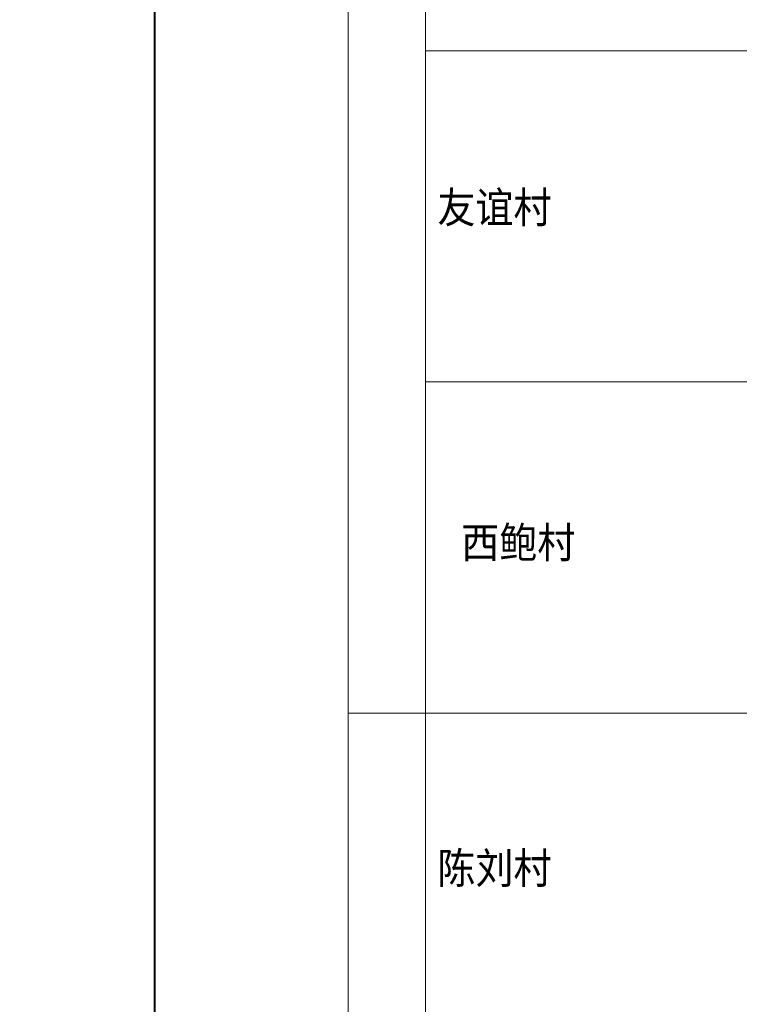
# Model space of a CAD drawing. Extents: x 36231 to 595326, y 3059 to 3871788.
# Tile 28 of 142: x 583140 to 584069, y 3864367 to 3865638. Entities that reach past the tile are written whole.
import ezdxf

# ---------------------------------------------------------------- set-up
doc = ezdxf.new("R2010")
doc.units = 0
doc.header["$PDMODE"] = 32
doc.header["$PDSIZE"] = 0.2
doc.layers.get('0').update_dxf_attribs({"linetype": 'CONTINUOUS'})
doc.layers.get('Defpoints').update_dxf_attribs({"linetype": 'CONTINUOUS'})
for name, color, linetype, lineweight in [('0.13填充', 8, 'CONTINUOUS', 9), ('0.13文字', 3, 'CONTINUOUS', 13), ('文字', 7, 'CONTINUOUS', 15), ('细实线', 3, 'CONTINUOUS', 20)]:
    doc.layers.add(name, color=color, linetype=linetype, lineweight=lineweight)
doc.styles.add('-仿宋_GB2312', font='仿宋_GB2312_0.ttf')
doc.styles.add('HZTXT', font='仿宋_GB2312_0.ttf', dxfattribs={"width": 0.8, "height": 2.5})
doc.dimstyles.new('工作室标准标注', dxfattribs={"dimtxt": 2.5, "dimasz": 1, "dimexe": 1.2, "dimexo": 1.5, "dimgap": 1, "dimtad": 1, "dimdec": 1, "dimzin": 0, "dimdsep": 46, "dimtxsty": 'HZTXT', "dimblk": 'ARCHTICK', "dimcen": 0.09, "dimadec": 0, "dimazin": 0, "dimtfac": 0.09, "dimtdec": 1, "dimtofl": 0, "dimtmove": 2, "dimatfit": 3, "dimldrblk": 'ARCHTICK', "dimfxl": 3, "dimfxlon": 1, "dimtolj": 1, "dimtzin": 0, "dimarcsym": 0})

# ---------------------------------------------------------------- blocks, each defined once
blk = doc.blocks.new('_ARCHTICK')
at = {"color": 0, "linetype": 'ByBlock', "const_width": 0.15}
blk.add_lwpolyline([(-0.5, -0.5), (0.5, 0.5)], dxfattribs=at)
blk = doc.blocks.new('*D1750')
at = {"layer": 'Defpoints', "color": 0, "lineweight": 13}
for p in [(36259.4, 3864669.9), (36234.6, 3864657.3), (585837.2, 3864657.3)]:
    blk.add_point(p, dxfattribs=at)
at = {"layer": '细实线', "color": 0, "lineweight": -2}
for p, q in [((36237.6, 3864669.9), (36233.4, 3864669.9)), ((36234.6, 3864669.9), (36234.6, 3864657.3)), ((36237.6, 3864657.3), (36233.4, 3864657.3))]:
    blk.add_line(p, q, dxfattribs=at)
for p, rotation in [((36234.6, 3864669.9), 90), ((36234.6, 3864657.3), 270)]:
    blk.add_blockref('_ARCHTICK', p, dxfattribs=dict(at, rotation=rotation))
at = {"layer": '细实线', "color": 0, "lineweight": 9, "insert": (36232.4, 3864663.6), "char_height": 2.5, "attachment_point": 5, "rotation": 90, "style": 'HZTXT'}
blk.add_mtext('\\A1;20', dxfattribs=at)

msp = doc.modelspace()

# ---------------------------------------------------------------- linework, layer by layer
at = {"layer": '0.13填充', "color": 3, "lineweight": 40}
msp.add_line((583314.72, 3861833.66), (583314.72, 3871380.08), dxfattribs=at)
at = {"layer": '0.13文字', "lineweight": 13}
for p, q in [((583564.28, 3861833.66), (583564.28, 3867306.78)), ((583664.28, 3862228.91), (583664.28, 3867306.78)), ((590756.67, 3865597.58), (583664.28, 3865597.58)), ((590756.67, 3865170.28), (583664.28, 3865170.28)), ((590756.67, 3864742.98), (583564.28, 3864742.98))]:
    msp.add_line(p, q, dxfattribs=at)

# ---------------------------------------------------------------- texts
at = {"layer": '文字', "color": 7, "lineweight": 13, "style": '-仿宋_GB2312', "width": 0.9}
for s, p in [('友谊村', (583679.66, 3865375.45)), ('西鲍村', (583710.38, 3864943.05))]:
    msp.add_text(s, height=40, dxfattribs=at).set_placement(p)
at = {"layer": '文字', "color": 0, "lineweight": 13, "style": '-仿宋_GB2312', "width": 0.9}
msp.add_text('陈刘村', height=40, dxfattribs=at).set_placement((583679.66, 3864522.81))

# ---------------------------------------------------------------- dimensions: what is measured, and where the dimension line sits
at = {"layer": '细实线', "lineweight": 9}
dim = msp.add_linear_dim(base=(36234.64, 3864657.3), p1=(36259.39, 3864669.94), p2=(585837.18, 3864657.3), angle=90, text='20', dimstyle='工作室标准标注', override={"dimdec": 0, "dimlfac": 2}, dxfattribs=at)
dim.commit()
dim.dimension.update_dxf_attribs({"geometry": '*D1750', "text_midpoint": (36232.39, 3864663.62)})

doc.saveas('drawing.dxf')
